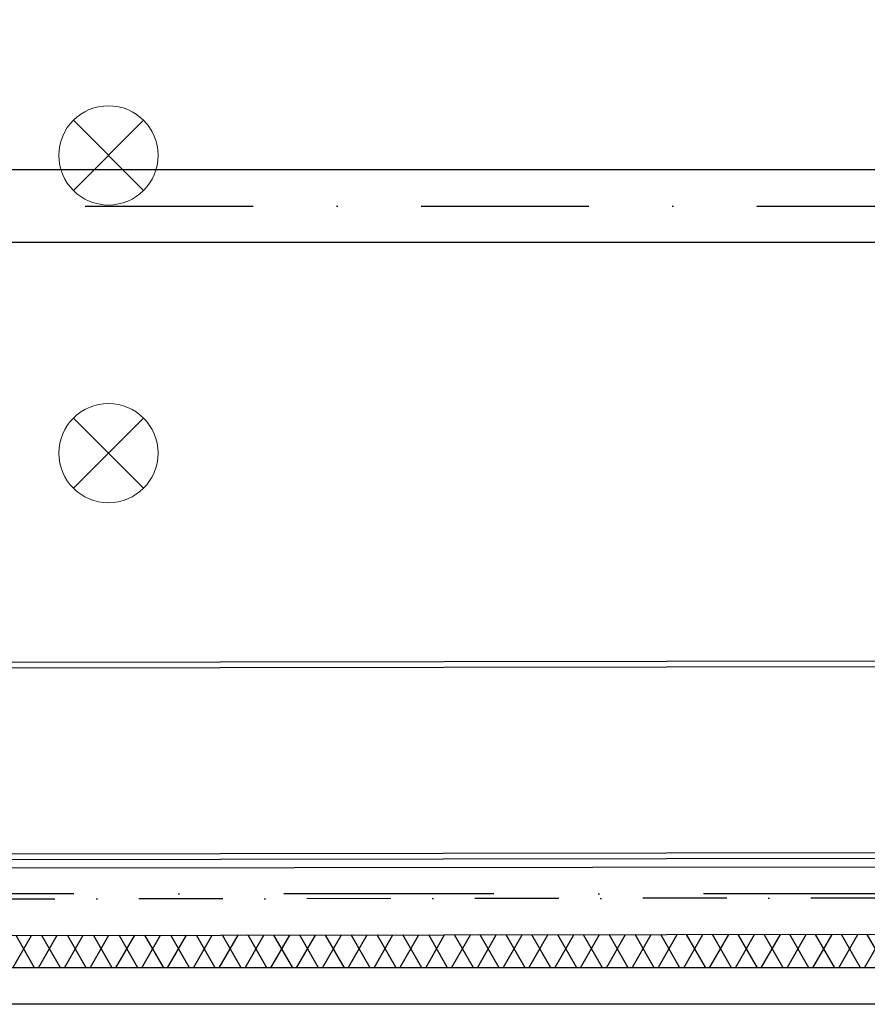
# Model space of a CAD drawing. Header units: millimetres. Extents: x -32221 to 212500, y 31663 to 93766.
# Tile 28 of 256: x 21954 to 24519, y 33329 to 36305. Entities that reach past the tile are written whole.
import ezdxf

# ---------------------------------------------------------------- set-up
doc = ezdxf.new("R2010")
doc.units = ezdxf.units.MM
doc.linetypes.add('DASHDOTX2', pattern=[50.8, 25.4, -12.7, 0, -12.7])
doc.layers.add('lampy', color=251, linetype='Continuous', lineweight=9)
doc.layers.add('osie', color=251, linetype='Continuous')
doc.layers.add('Sciany', color=251, linetype='Continuous')

msp = doc.modelspace()

# ---------------------------------------------------------------- hatches: boundary and pattern name
at = {"layer": 'Sciany', "transparency": 33554687}
h = msp.add_hatch(dxfattribs=at)
h.set_pattern_fill('DIAMONDS', color=256, scale=21.298246, style=0)
h.set_pattern_definition([(60, (11230.126, 27072.76), (-58.56231, 33.81097), []), (120, (11230.126, 27072.76), (-58.56231, -33.81097), [])])
h.paths.add_polyline_path([(25207.296, 62052.787), (16004.646, 62062.25), (16004.646, 61960.019), (25207.19, 61950.599)])
h.paths.add_polyline_path([(27001.174, 59450.093), (26993.104, 62050.95), (26399.997, 62051.56), (26399.89, 61949.228), (26890.873, 61948.719), (26898.583, 59463.521)])
h.paths.add_polyline_path([(25822.508, 47649.75), (25822.508, 50675.258), (25717.502, 50684.438), (25720.277, 47649.62)])
h.paths.add_polyline_path([(26684.877, 47841.043), (26694.389, 47841.033), (26890.873, 47840.829), (26898.583, 45355.632), (27001.174, 45342.204), (26993.104, 47943.061), (26703.598, 47943.33), (26684.888, 47943.347), (26684.922, 47884.562)])
h.paths.add_polyline_path([(15976.788, 33439.499), (25822.508, 33439.499), (25822.508, 36567.368), (25717.502, 36576.548), (25720.277, 33541.73), (15976.878, 33529.807)])

# ---------------------------------------------------------------- linework, layer by layer
at = {"layer": 'lampy'}
for p, q in [((22116.871, 36001.014), (22329.003, 35788.882)), ((22329.003, 36001.014), (22116.871, 35788.882)), ((22116.871, 35101.014), (22329.003, 34888.882)), ((22329.003, 35101.014), (22116.871, 34888.882))]:
    msp.add_line(p, q, dxfattribs=at)
for centre in [(22222.937, 35894.948), (22222.937, 34994.948)]:
    msp.add_circle(centre, 150, dxfattribs=at)
at = {"layer": 'osie'}
for p, q in [((16056.145, 35851.817), (25590.706, 35851.817)), ((25590.706, 35631.817), (16055.745, 35631.817))]:
    msp.add_line(p, q, dxfattribs=at)
at = {"layer": 'osie', "linetype": 'DASHDOTX2', "ltscale": 20}
msp.add_line((16055.945, 35741.817), (25590.706, 35741.817), dxfattribs=at)
at = {"layer": 'osie', "linetype": 'DASHDOTX2', "ltscale": 25}
msp.add_line((29738.966, 33662.497), (13854.161, 33662.497), dxfattribs=at)
at = {"layer": 'Sciany'}
for p, q in [((16226.024, 34338.967), (25489.218, 34350.744)), ((16226.04, 34356.006), (25472.159, 34367.761)), ((16225.518, 33776.718), (25472.898, 33788.476)), ((16208.474, 33759.658), (25489.955, 33771.459)), ((16181.465, 33734.066), (25515.554, 33745.933)), ((15976.878, 33529.807), (25720.277, 33541.73)), ((25822.508, 33439.499), (15976.788, 33439.499)), ((25933.259, 33328.748), (15877.588, 33328.748))]:
    msp.add_line(p, q, dxfattribs=at)
at = {"layer": 'Sciany', "linetype": 'DASHDOTX2', "ltscale": 10}
msp.add_line((25617.915, 33651.398), (16079.301, 33639.4), dxfattribs=at)

doc.saveas('drawing.dxf')
